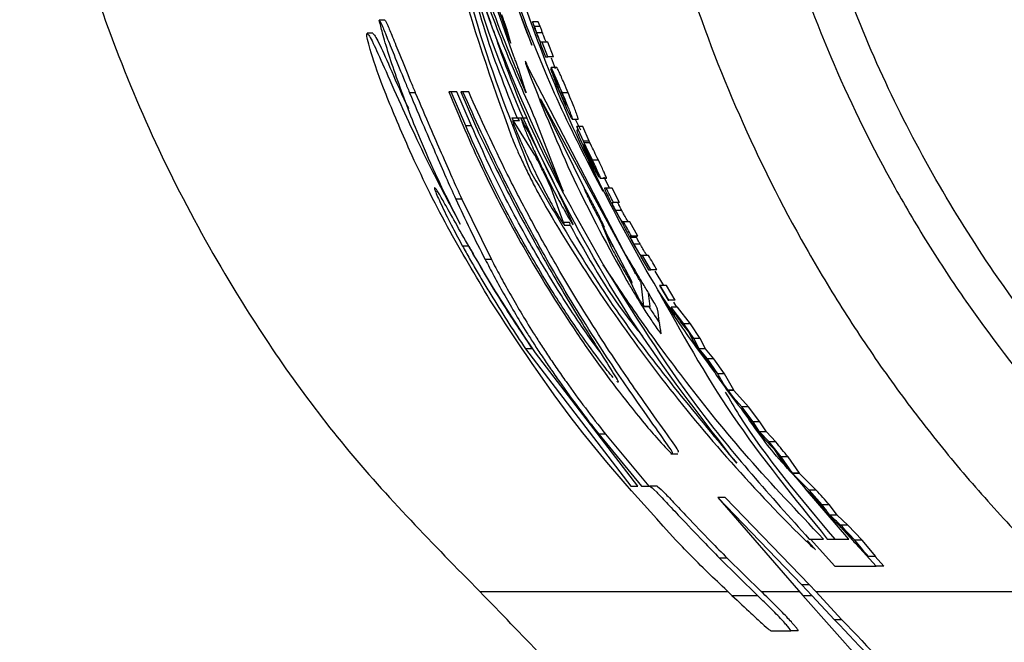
# Paper-space layout '1012-790 Hybird 2way' of a CAD drawing. Header units: millimetres. Extents: x 51 to 2966, y 67 to 3970.
# Tile 40 of 110: x 91 to 128, y 3267 to 3291. Entities that reach past the tile are written whole.
import ezdxf

# ---------------------------------------------------------------- set-up
doc = ezdxf.new("R2010")
doc.units = ezdxf.units.MM

psp = doc.layouts.new('1012-790 Hybird 2way')

# ---------------------------------------------------------------- linework, layer by layer
at = {"color": 7, "linetype": 'Continuous', "lineweight": 25}
for p, q in [((107.739, 3294.623), (109.274, 3290.044)), ((108.386, 3294.486), (110.185, 3289.675)), ((109.449, 3289.419), (107.882, 3293.903)), ((104.697, 3290.61), (104.484, 3290.61)), ((110.291, 3290.372), (110.21, 3290.543)), ((110.422, 3290.543), (110.21, 3290.543)), ((110.504, 3290.372), (110.422, 3290.543)), ((104.24, 3290.114), (104.027, 3290.114)), ((109.396, 3289.776), (109.295, 3290.137)), ((110.504, 3290.372), (110.291, 3290.372)), ((110.59, 3290.126), (110.377, 3290.126)), ((110.517, 3289.733), (110.504, 3289.733)), ((110.575, 3289.778), (110.548, 3289.778)), ((110.781, 3289.237), (110.575, 3289.778)), ((110.789, 3289.778), (110.575, 3289.778)), ((110.996, 3289.237), (110.789, 3289.778)), ((110.693, 3289.237), (110.781, 3289.237)), ((110.996, 3289.237), (110.781, 3289.237)), ((111.074, 3288.787), (110.918, 3289.188)), ((109.962, 3287.925), (109.698, 3288.756)), ((113.61, 3281.985), (110.092, 3288.756)), ((111.116, 3288.247), (110.895, 3288.787)), ((110.928, 3288.787), (110.895, 3288.787)), ((110.91, 3288.832), (111.124, 3288.292)), ((111.125, 3288.832), (110.91, 3288.832)), ((109.821, 3288.254), (109.975, 3287.899)), ((111.149, 3288.247), (111.116, 3288.247)), ((105.831, 3287.891), (105.614, 3287.891)), ((107.166, 3287.923), (107.083, 3287.923)), ((107.717, 3286.649), (107.166, 3287.923)), ((107.383, 3287.923), (107.166, 3287.923)), ((107.936, 3286.649), (107.383, 3287.923)), ((107.527, 3287.923), (108.078, 3286.649)), ((107.609, 3287.923), (107.527, 3287.923)), ((107.826, 3287.923), (107.609, 3287.923)), ((111.312, 3287.879), (111.256, 3287.879)), ((111.545, 3287.883), (111.328, 3287.883)), ((114.022, 3281.209), (110.544, 3287.606)), ((110.549, 3287.564), (112.142, 3284.326)), ((109.631, 3286.941), (109.443, 3286.941)), ((110.297, 3285.562), (109.508, 3286.842)), ((109.727, 3286.842), (109.508, 3286.842)), ((110.005, 3286.941), (109.631, 3286.941)), ((111.358, 3284.207), (110.328, 3286.895)), ((111.925, 3286.896), (111.707, 3286.896)), ((112.023, 3286.49), (111.823, 3286.896)), ((107.936, 3286.649), (107.717, 3286.649)), ((112.116, 3286.085), (111.871, 3286.626)), ((112.09, 3286.626), (111.871, 3286.626)), ((111.905, 3286.486), (111.875, 3286.49)), ((111.906, 3286.49), (111.875, 3286.49)), ((112.337, 3286.085), (112.09, 3286.626)), ((112.139, 3286.014), (112.116, 3286.085)), ((112.337, 3286.085), (112.116, 3286.085)), ((112.36, 3286.014), (112.337, 3286.085)), ((112.141, 3285.95), (112.136, 3285.95)), ((112.36, 3286.014), (112.139, 3286.014)), ((112.84, 3284.207), (112.14, 3285.803)), ((112.674, 3285.374), (112.452, 3285.374)), ((112.697, 3284.734), (112.458, 3285.23)), ((112.983, 3284.689), (112.759, 3284.689)), ((113.074, 3284.352), (112.886, 3284.734)), ((111.37, 3283.04), (110.905, 3284.32)), ((112.964, 3284.329), (112.908, 3284.329)), ((113.188, 3284.329), (112.964, 3284.329)), ((113.466, 3283.789), (113.188, 3284.329)), ((107.567, 3283.917), (107.342, 3283.917)), ((107.567, 3283.917), (108.678, 3281.654)), ((113.19, 3283.789), (113.241, 3283.789)), ((113.466, 3283.789), (113.241, 3283.789)), ((113.551, 3283.489), (113.325, 3283.489)), ((112.704, 3283.184), (113.219, 3282.137)), ((111.598, 3283.04), (111.37, 3283.04)), ((111.391, 3282.941), (111.619, 3282.941)), ((113.819, 3281.045), (112.823, 3282.935)), ((112.823, 3282.935), (113.147, 3282.137)), ((113.621, 3283.068), (113.579, 3283.068)), ((113.849, 3283.068), (113.621, 3283.068)), ((114.145, 3282.528), (113.849, 3283.068)), ((113.868, 3282.528), (113.916, 3282.528)), ((114.104, 3282.481), (113.875, 3282.481)), ((114.145, 3282.528), (113.916, 3282.528)), ((107.826, 3282.161), (107.596, 3282.161)), ((114.236, 3282.235), (114.007, 3282.235)), ((108.678, 3281.654), (108.446, 3281.654)), ((114.259, 3281.762), (114.546, 3281.267)), ((114.271, 3281.762), (114.259, 3281.762)), ((114.321, 3281.807), (114.278, 3281.807)), ((114.634, 3281.267), (114.321, 3281.807)), ((114.552, 3281.807), (114.321, 3281.807)), ((114.546, 3281.267), (114.634, 3281.267)), ((114.867, 3281.267), (114.634, 3281.267)), ((113.771, 3281.015), (114.124, 3280.299)), ((115.12, 3280.682), (114.797, 3281.221)), ((114.376, 3279.904), (114.277, 3280.772)), ((114.959, 3280.682), (115.29, 3280.141)), ((114.983, 3280.682), (114.959, 3280.682)), ((115.314, 3280.141), (114.983, 3280.682)), ((115.217, 3280.682), (114.983, 3280.682)), ((115.549, 3280.141), (115.217, 3280.682)), ((114.613, 3279.904), (114.555, 3280.396)), ((115.551, 3279.562), (114.903, 3280.507)), ((114.613, 3279.904), (114.376, 3279.904)), ((114.376, 3279.903), (114.612, 3279.903)), ((115.29, 3280.141), (115.314, 3280.141)), ((115.549, 3280.141), (115.314, 3280.141)), ((115.876, 3279.253), (115.394, 3279.871)), ((115.631, 3279.871), (115.394, 3279.871)), ((115.606, 3279.871), (115.492, 3280.061)), ((116.115, 3279.253), (115.631, 3279.871)), ((115.748, 3279.315), (116.045, 3278.948)), ((116.115, 3279.253), (115.876, 3279.253)), ((116.24, 3278.698), (115.876, 3279.253)), ((116.48, 3278.698), (116.115, 3279.253)), ((116.045, 3278.948), (116.244, 3278.56)), ((116.438, 3278.318), (116.24, 3278.698)), ((116.48, 3278.698), (116.24, 3278.698)), ((116.68, 3278.318), (116.48, 3278.698)), ((109.957, 3278.316), (113.891, 3273.183)), ((110.199, 3278.316), (109.957, 3278.316)), ((116.751, 3277.943), (116.438, 3278.318)), ((116.68, 3278.318), (116.438, 3278.318)), ((116.994, 3277.943), (116.68, 3278.318)), ((114.155, 3273.183), (110.324, 3278.164)), ((116.576, 3278.069), (116.897, 3277.687)), ((116.994, 3277.943), (116.751, 3277.943)), ((117.142, 3277.383), (116.751, 3277.943)), ((117.387, 3277.383), (116.994, 3277.943)), ((116.897, 3277.687), (117.097, 3277.321)), ((117.097, 3277.321), (117.49, 3276.774)), ((117.387, 3277.383), (117.142, 3277.383)), ((117.738, 3276.774), (117.387, 3277.383)), ((117.722, 3276.5), (117.312, 3277.061)), ((117.738, 3276.774), (117.49, 3276.774)), ((118.043, 3276.146), (117.497, 3276.764)), ((117.745, 3276.764), (117.497, 3276.764)), ((117.497, 3276.764), (117.908, 3276.208)), ((118.293, 3276.146), (117.745, 3276.764)), ((117.908, 3276.208), (118.242, 3275.841)), ((118.293, 3276.146), (118.043, 3276.146)), ((118.464, 3275.591), (118.043, 3276.146)), ((118.717, 3275.591), (118.293, 3276.146)), ((118.717, 3275.591), (118.464, 3275.591)), ((118.703, 3275.211), (118.464, 3275.591)), ((118.483, 3275.453), (118.868, 3274.962)), ((118.958, 3275.211), (118.717, 3275.591)), ((112.687, 3275.13), (114.294, 3273.183)), ((112.942, 3275.13), (112.687, 3275.13)), ((112.942, 3275.13), (114.559, 3273.183)), ((119.057, 3274.836), (118.703, 3275.211)), ((118.958, 3275.211), (118.703, 3275.211)), ((119.313, 3274.836), (118.958, 3275.211)), ((118.868, 3274.962), (119.231, 3274.58)), ((119.51, 3274.276), (119.057, 3274.836)), ((119.313, 3274.836), (119.057, 3274.836)), ((115.389, 3274.387), (115.648, 3274.387)), ((119.231, 3274.58), (119.473, 3274.214)), ((119.928, 3273.667), (119.51, 3274.276)), ((119.769, 3274.276), (119.51, 3274.276)), ((120.19, 3273.667), (119.769, 3274.276)), ((119.473, 3274.214), (119.928, 3273.667)), ((120.19, 3273.667), (119.928, 3273.667)), ((120.555, 3273.039), (119.937, 3273.657)), ((120.199, 3273.657), (119.937, 3273.657)), ((119.937, 3273.657), (120.413, 3273.101)), ((120.821, 3273.039), (120.199, 3273.657)), ((113.891, 3273.183), (114.155, 3273.183)), ((114.294, 3273.183), (114.603, 3273.183)), ((114.868, 3273.183), (114.603, 3273.183)), ((120.413, 3273.101), (120.792, 3272.734)), ((122.038, 3271.207), (120.426, 3273.088)), ((120.821, 3273.039), (120.555, 3273.039)), ((121.044, 3272.484), (120.555, 3273.039)), ((120.909, 3272.577), (120.588, 3272.932)), ((117.145, 3272.761), (120.322, 3269.099)), ((120.28, 3269.491), (117.145, 3272.761)), ((117.412, 3272.761), (117.145, 3272.761)), ((120.57, 3269.491), (117.412, 3272.761)), ((120.792, 3272.734), (121.08, 3272.346)), ((121.313, 3272.484), (121.044, 3272.484)), ((121.603, 3272.104), (121.313, 3272.484)), ((121.603, 3272.104), (121.331, 3272.104)), ((122.007, 3271.729), (121.603, 3272.104)), ((122.007, 3271.729), (121.733, 3271.729)), ((122.538, 3271.169), (122.007, 3271.729)), ((122.183, 3271.168), (121.733, 3271.666)), ((120.556, 3271.207), (121.087, 3271.207)), ((120.611, 3271.207), (121.515, 3270.191)), ((121.234, 3271.207), (122.038, 3271.207)), ((122.538, 3271.169), (122.26, 3271.169)), ((123.067, 3270.191), (122.332, 3271.003)), ((123.054, 3270.55), (122.538, 3271.169)), ((117.209, 3270.492), (118.625, 3269.099)), ((117.491, 3270.492), (117.209, 3270.492)), ((117.491, 3270.492), (118.765, 3269.245)), ((123.054, 3270.55), (122.772, 3270.55)), ((123.351, 3270.191), (123.023, 3270.55)), ((121.515, 3270.191), (123.067, 3270.191)), ((123.351, 3270.191), (123.067, 3270.191)), ((120.653, 3269.099), (120.28, 3269.491)), ((120.57, 3269.491), (120.28, 3269.491)), ((120.805, 3269.245), (120.57, 3269.491)), ((120.805, 3269.245), (121.782, 3268.192)), ((120.805, 3269.245), (130.532, 3269.245)), ((117.671, 3269.099), (118.625, 3269.099)), ((120.322, 3269.099), (120.653, 3269.099)), ((122.492, 3266.65), (120.322, 3269.099)), ((120.653, 3269.099), (121.499, 3268.192)), ((121.782, 3268.192), (121.499, 3268.192)), ((119.124, 3267.779), (119.866, 3267.779)), ((120.146, 3267.779), (119.866, 3267.779))]:
    psp.add_line(p, q, dxfattribs=at)
at = {"color": 8, "linetype": 'Continuous', "lineweight": 25}
for p, q in [((109.321, 3290.044), (109.274, 3290.044)), ((109.908, 3288.094), (109.871, 3288.094)), ((108.239, 3269.245), (117.52, 3269.245)), ((118.765, 3269.245), (120.195, 3269.245))]:
    psp.add_line(p, q, dxfattribs=at)
at = {"color": 7, "linetype": 'Continuous', "lineweight": 25}
psp.add_arc((54.63, 3257.463), 62.54, 24.05954, 28.12204, dxfattribs=at)
for points, knots in [([(91.039, 3309.027), (91.096, 3307.13), (91.212, 3303.313), (92.078, 3298.04), (93.303, 3293.247), (94.809, 3288.914), (96.691, 3284.682), (99.376, 3279.833), (103.067, 3274.504), (106.505, 3271.008), (108.239, 3269.245)], [0, 0, 0, 0, 0.127758, 0.256927, 0.358798, 0.460669, 0.565498, 0.670329, 0.833667, 1, 1, 1, 1]), ([(105.38, 3309.027), (105.437, 3307.122), (105.551, 3303.291), (106.435, 3298.004), (107.484, 3293.723), (108.329, 3291.396), (108.655, 3290.496)], [0, 0, 0, 0, 0.302042, 0.607422, 0.848254, 1, 1, 1, 1]), ([(105.416, 3309.027), (105.483, 3306.954), (105.62, 3302.781), (106.754, 3296.505), (108.559, 3290.229), (110.421, 3286.224), (111.358, 3284.207)], [0, 0, 0, 0, 0.241426, 0.486024, 0.741136, 1, 1, 1, 1]), ([(113.332, 3309.027), (113.333, 3308.795), (113.335, 3308.331), (113.349, 3307.634), (113.371, 3306.937), (113.402, 3306.24), (113.443, 3305.543), (113.492, 3304.846), (113.55, 3304.15), (113.683, 3302.759), (113.95, 3300.681), (114.446, 3297.937), (115.082, 3295.224), (116.108, 3291.67), (117.723, 3287.334), (119.774, 3283.183), (121.665, 3279.989), (123.209, 3277.663), (124.869, 3275.42), (126.347, 3273.623), (127.585, 3272.229), (128.542, 3271.207), (129.521, 3270.209), (130.195, 3269.566), (130.532, 3269.245)], [0, 0, 0, 0, 0.01564, 0.031281, 0.046926, 0.062578, 0.078239, 0.093912, 0.109599, 0.125302, 0.187996, 0.250559, 0.312956, 0.375512, 0.499517, 0.623893, 0.686658, 0.749288, 0.811775, 0.874417, 0.905873, 0.937276, 0.968644, 1, 1, 1, 1]), ([(117.332, 3309.027), (117.332, 3307.295), (117.422, 3305.573), (117.773, 3302.15), (118.035, 3300.449), (118.56, 3297.914), (118.758, 3297.069), (119.195, 3295.397), (119.435, 3294.57), (120.212, 3292.114), (120.81, 3290.512), (122.166, 3287.376), (122.923, 3285.843), (124.18, 3283.595), (124.618, 3282.854), (125.536, 3281.39), (126.016, 3280.668), (127.504, 3278.547), (128.564, 3277.191), (130.817, 3274.59), (132.01, 3273.346), (133.272, 3272.159)], [0, 0, 0, 0, 0.125, 0.125, 0.25, 0.25, 0.3125, 0.3125, 0.375, 0.375, 0.5, 0.5, 0.625, 0.625, 0.6875, 0.6875, 0.75, 0.75, 0.875, 0.875, 1, 1, 1, 1]), ([(134.289, 3273.24), (133.059, 3274.471), (130.585, 3276.946), (126.809, 3281.904), (123.868, 3287.025), (121.75, 3292.132), (120.255, 3296.855), (119.069, 3302.497), (118.901, 3306.838), (118.817, 3309.027)], [0, 0, 0, 0, 0.130144, 0.26178, 0.46544, 0.570317, 0.675196, 0.836166, 1, 1, 1, 1]), ([(106.575, 3307.011), (106.647, 3305.813), (106.793, 3303.406), (107.384, 3299.388), (108.379, 3295.008), (109.775, 3290.804), (111.283, 3287.2), (112.319, 3285.209), (112.84, 3284.207)], [0, 0, 0, 0, 0.1372122, 0.2755381, 0.4690885, 0.6682731, 0.8330948, 1, 1, 1, 1]), ([(110.185, 3289.675), (109.707, 3290.951), (108.752, 3293.504), (107.695, 3297.553), (106.945, 3301.566), (106.707, 3304.177), (106.588, 3305.49)], [0, 0, 0, 0, 0.269026, 0.538111, 0.767736, 1, 1, 1, 1]), ([(106.184, 3298.873), (106.517, 3296.759), (107.184, 3292.522), (108.679, 3288.338), (109.428, 3286.242)], [0, 0, 0, 0, 0.498959, 1, 1, 1, 1]), ([(117.022, 3277.459), (116.617, 3277.999), (115.301, 3279.753), (113.465, 3282.989), (111.419, 3287.113), (109.786, 3291.461), (108.693, 3294.839), (108.357, 3296.786), (108.287, 3297.193)], [0, 0, 0, 0, 0.092944, 0.302443, 0.51194, 0.727518, 0.943098, 1, 1, 1, 1]), ([(110.328, 3286.895), (109.941, 3287.761), (109.155, 3289.52), (107.994, 3292.705), (107.366, 3295.061), (107.03, 3296.325)], [0, 0, 0, 0, 0.310446, 0.630236, 1, 1, 1, 1]), ([(117.849, 3274.038), (116.627, 3275.608), (114.168, 3278.767), (111.131, 3284.063), (108.563, 3289.749), (107.414, 3293.803), (106.836, 3295.844)], [0, 0, 0, 0, 0.242147, 0.487227, 0.741904, 1, 1, 1, 1]), ([(106.836, 3295.844), (107.226, 3294.018), (108.007, 3290.359), (109.428, 3286.749), (110.14, 3284.941)], [0, 0, 0, 0, 0.499168, 1, 1, 1, 1]), ([(107.238, 3295.769), (107.432, 3295.048), (107.819, 3293.607), (108.69, 3290.943), (109.406, 3289.216), (109.871, 3288.094)], [0, 0, 0, 0, 0.259592, 0.519261, 1, 1, 1, 1]), ([(107.493, 3294), (107.752, 3292.79), (108.258, 3290.421), (109.181, 3288.084), (109.633, 3286.941)], [0, 0, 0, 0, 0.510931, 1, 1, 1, 1]), ([(107.508, 3282.983), (107.221, 3283.554), (106.645, 3284.697), (105.845, 3286.531), (105.139, 3288.383), (104.626, 3289.982), (104.518, 3290.461), (104.484, 3290.61)], [0, 0, 0, 0, 0.159696, 0.319685, 0.594048, 0.873487, 1, 1, 1, 1]), ([(104.484, 3290.61), (104.51, 3290.564), (104.56, 3290.477), (104.767, 3289.972), (105.053, 3289.259), (105.355, 3288.514), (105.556, 3288.032), (105.614, 3287.891)], [0, 0, 0, 0, 0.211098, 0.400608, 0.614297, 0.887478, 1, 1, 1, 1]), ([(104.697, 3290.61), (104.723, 3290.564), (104.773, 3290.477), (104.98, 3289.973), (105.268, 3289.26), (105.571, 3288.514), (105.772, 3288.032), (105.831, 3287.891)], [0, 0, 0, 0, 0.211024, 0.400408, 0.614045, 0.887333, 1, 1, 1, 1]), ([(109.295, 3290.137), (109.287, 3290.162), (109.272, 3290.212), (109.229, 3290.341), (109.175, 3290.496), (109.118, 3290.658), (109.082, 3290.757), (109.066, 3290.801)], [0, 0, 0, 0, 0.1992181, 0.3981454, 0.6055086, 0.8246047, 1, 1, 1, 1]), ([(110.21, 3290.543), (110.222, 3290.507), (110.243, 3290.443), (110.284, 3290.325), (110.314, 3290.243), (110.332, 3290.193)], [0, 0, 0, 0, 0.3411159, 0.6033451, 1, 1, 1, 1]), ([(105.629, 3285.713), (105.307, 3286.453), (104.661, 3287.941), (104.152, 3289.447), (103.995, 3290.056), (104.019, 3290.1), (104.027, 3290.114)], [0, 0, 0, 0, 0.30354, 0.609711, 0.868741, 1, 1, 1, 1]), ([(104.027, 3290.114), (104.079, 3290.055), (104.172, 3289.949), (104.635, 3288.911), (105.391, 3287.197), (106.372, 3285.106), (107.194, 3283.571), (107.508, 3282.983)], [0, 0, 0, 0, 0.219288, 0.387829, 0.556133, 0.829809, 1, 1, 1, 1]), ([(104.24, 3290.114), (104.291, 3290.057), (104.381, 3289.955), (104.863, 3288.895), (105.257, 3287.962), (105.552, 3287.35), (105.577, 3287.297)], [0, 0, 0, 0, 0.3831691, 0.6777442, 0.9719093, 1, 1, 1, 1]), ([(108.752, 3290.218), (108.901, 3289.779), (109.55, 3287.86), (110.904, 3284.896), (112.28, 3282.477), (112.884, 3281.416)], [0, 0, 0, 0, 0.142734, 0.623916, 1, 1, 1, 1]), ([(110.377, 3290.126), (110.369, 3290.148), (110.361, 3290.171), (110.345, 3290.214), (110.338, 3290.236), (110.316, 3290.298), (110.303, 3290.336), (110.291, 3290.372)], [0, 0, 0, 0, 0.25, 0.25, 0.5, 0.5, 1, 1, 1, 1]), ([(110.332, 3290.193), (110.351, 3290.14), (110.387, 3290.043), (110.45, 3289.884), (110.487, 3289.8), (110.511, 3289.744), (110.517, 3289.733)], [0, 0, 0, 0, 0.249923, 0.455174, 0.884049, 1, 1, 1, 1]), ([(110.548, 3289.778), (110.544, 3289.778), (110.536, 3289.779), (110.518, 3289.794), (110.496, 3289.829), (110.454, 3289.925), (110.421, 3290.008), (110.393, 3290.081), (110.379, 3290.12), (110.377, 3290.126)], [0, 0, 0, 0, 0.249989, 0.500073, 0.752117, 0.830537, 0.909311, 0.985952, 1, 1, 1, 1]), ([(110.59, 3290.126), (110.575, 3290.168), (110.551, 3290.234), (110.523, 3290.314), (110.51, 3290.353), (110.504, 3290.372)], [0, 0, 0, 0, 0.469653, 0.732115, 1, 1, 1, 1]), ([(110.762, 3289.778), (110.758, 3289.778), (110.749, 3289.779), (110.732, 3289.794), (110.709, 3289.829), (110.668, 3289.925), (110.634, 3290.008), (110.607, 3290.081), (110.592, 3290.12), (110.59, 3290.126)], [0, 0, 0, 0, 0.2499632, 0.5000209, 0.7520422, 0.8304798, 0.9093005, 0.9859642, 1, 1, 1, 1]), ([(109.274, 3290.044), (109.293, 3289.994), (109.333, 3289.893), (109.378, 3289.785), (109.392, 3289.758), (109.399, 3289.746)], [0, 0, 0, 0, 0.338372, 0.67741, 1, 1, 1, 1]), ([(109.4, 3289.748), (109.402, 3289.747), (109.404, 3289.746), (109.399, 3289.766), (109.396, 3289.776)], [0, 0, 0, 0, 0.555142, 1, 1, 1, 1]), ([(109.698, 3288.756), (109.69, 3288.781), (109.674, 3288.83), (109.627, 3288.959), (109.568, 3289.114), (109.506, 3289.276), (109.466, 3289.375), (109.449, 3289.419)], [0, 0, 0, 0, 0.197815, 0.395191, 0.602429, 0.823191, 1, 1, 1, 1]), ([(110.092, 3288.756), (110.058, 3288.834), (109.988, 3288.989), (109.942, 3289.082), (109.944, 3289.062), (109.944, 3289.059)], [0, 0, 0, 0, 0.454972, 0.910792, 1, 1, 1, 1]), ([(109.945, 3289.028), (109.958, 3288.984), (109.985, 3288.894), (110.056, 3288.695), (110.103, 3288.569), (110.112, 3288.545)], [0, 0, 0, 0, 0.442667, 0.894164, 1, 1, 1, 1]), ([(110.895, 3288.787), (110.907, 3288.745), (110.926, 3288.676), (111.002, 3288.467), (111.103, 3288.206), (111.187, 3288.003), (111.237, 3287.881)], [0, 0, 0, 0, 0.318172, 0.513494, 0.70887, 1, 1, 1, 1]), ([(111.328, 3287.883), (111.276, 3288.006), (111.187, 3288.219), (111.071, 3288.491), (110.98, 3288.697), (110.934, 3288.79), (110.914, 3288.825), (110.91, 3288.832)], [0, 0, 0, 0, 0.263462, 0.456849, 0.65037, 0.92623, 1, 1, 1, 1]), ([(111.545, 3287.883), (111.493, 3288.006), (111.403, 3288.219), (111.287, 3288.491), (111.195, 3288.697), (111.149, 3288.79), (111.129, 3288.825), (111.125, 3288.832)], [0, 0, 0, 0, 0.263376, 0.456831, 0.650446, 0.926141, 1, 1, 1, 1]), ([(110.112, 3288.545), (110.635, 3287.241), (111.681, 3284.626), (113.056, 3282.114), (113.745, 3280.855)], [0, 0, 0, 0, 0.498806, 1, 1, 1, 1]), ([(111.256, 3287.879), (111.236, 3287.925), (111.203, 3288.005), (111.162, 3288.109), (111.132, 3288.19), (111.12, 3288.229), (111.117, 3288.243), (111.116, 3288.247)], [0, 0, 0, 0, 0.25236, 0.438629, 0.625237, 0.887742, 1, 1, 1, 1]), ([(111.124, 3288.292), (111.131, 3288.281), (111.143, 3288.26), (111.171, 3288.204), (111.212, 3288.115), (111.257, 3288.01), (111.29, 3287.933), (111.306, 3287.893)], [0, 0, 0, 0, 0.243782, 0.489367, 0.655572, 0.822017, 1, 1, 1, 1]), ([(105.614, 3287.891), (105.8, 3287.452), (106.156, 3286.612), (106.631, 3285.525), (106.973, 3284.731), (107.218, 3284.189), (107.342, 3283.917)], [0, 0, 0, 0, 0.239519, 0.458141, 0.727346, 1, 1, 1, 1]), ([(105.831, 3287.891), (106.018, 3287.452), (106.376, 3286.611), (106.853, 3285.525), (107.197, 3284.73), (107.443, 3284.189), (107.567, 3283.917)], [0, 0, 0, 0, 0.239791, 0.458476, 0.727522, 1, 1, 1, 1]), ([(107.083, 3287.923), (107.48, 3286.976), (108.272, 3285.083), (109.917, 3281.961), (111.463, 3279.472), (112.757, 3277.625), (113.866, 3276.158), (114.873, 3274.953), (115.484, 3274.314), (115.485, 3274.417), (114.955, 3275.174), (113.989, 3276.526), (112.58, 3278.6), (111.142, 3280.936), (109.93, 3283.121), (108.769, 3285.361), (108.064, 3286.918), (107.609, 3287.923)], [0, 0, 0, 0, 0.080975, 0.161682, 0.250438, 0.298929, 0.347384, 0.42007, 0.480474, 0.541084, 0.59739, 0.658434, 0.731263, 0.818131, 0.865769, 0.913384, 1, 1, 1, 1]), ([(115.648, 3274.468), (115.669, 3274.465), (115.722, 3274.456), (115.199, 3275.187), (114.25, 3276.509), (112.83, 3278.584), (111.387, 3280.915), (110.168, 3283.101), (108.997, 3285.348), (108.286, 3286.912), (107.826, 3287.923)], [0, 0, 0, 0, 0.078316, 0.190992, 0.313208, 0.459211, 0.633656, 0.729437, 0.825174, 1, 1, 1, 1]), ([(109.871, 3288.094), (109.89, 3288.051), (109.928, 3287.967), (109.948, 3287.927), (109.958, 3287.907)], [0, 0, 0, 0, 0.499369, 1, 1, 1, 1]), ([(109.967, 3287.897), (109.968, 3287.895), (109.974, 3287.888), (109.967, 3287.909), (109.962, 3287.925)], [0, 0, 0, 0, 0.213739, 1, 1, 1, 1]), ([(111.237, 3287.881), (111.292, 3287.752), (111.39, 3287.522), (111.517, 3287.242), (111.619, 3287.031), (111.685, 3286.912), (111.699, 3286.901), (111.707, 3286.896)], [0, 0, 0, 0, 0.217291, 0.385981, 0.554396, 0.780979, 1, 1, 1, 1]), ([(111.47, 3287.436), (111.462, 3287.44), (111.452, 3287.445), (111.389, 3287.575), (111.335, 3287.692), (111.288, 3287.802), (111.262, 3287.863), (111.256, 3287.879)], [0, 0, 0, 0, 0.48379, 0.644752, 0.806121, 0.950694, 1, 1, 1, 1]), ([(111.306, 3287.893), (111.329, 3287.837), (111.373, 3287.733), (111.424, 3287.603), (111.462, 3287.501), (111.477, 3287.444), (111.473, 3287.439), (111.47, 3287.436)], [0, 0, 0, 0, 0.162446, 0.305619, 0.4577, 0.69263, 1, 1, 1, 1]), ([(111.707, 3286.896), (111.707, 3286.909), (111.709, 3286.932), (111.645, 3287.107), (111.564, 3287.313), (111.456, 3287.577), (111.373, 3287.774), (111.328, 3287.883)], [0, 0, 0, 0, 0.299568, 0.511402, 0.662288, 0.813509, 1, 1, 1, 1]), ([(111.925, 3286.896), (111.926, 3286.909), (111.927, 3286.932), (111.864, 3287.106), (111.782, 3287.313), (111.673, 3287.576), (111.59, 3287.774), (111.545, 3287.883)], [0, 0, 0, 0, 0.2993079, 0.5112123, 0.6621376, 0.8133864, 1, 1, 1, 1]), ([(110.544, 3287.606), (110.536, 3287.621), (110.522, 3287.652), (110.512, 3287.671), (110.512, 3287.667), (110.512, 3287.666)], [0, 0, 0, 0, 0.45375, 0.908608, 1, 1, 1, 1]), ([(110.512, 3287.66), (110.515, 3287.652), (110.521, 3287.634), (110.536, 3287.595), (110.547, 3287.569), (110.549, 3287.564)], [0, 0, 0, 0, 0.433993, 0.878822, 1, 1, 1, 1]), ([(109.508, 3286.842), (109.472, 3286.906), (109.436, 3286.972), (109.443, 3286.94), (109.443, 3286.939)], [0, 0, 0, 0, 0.980292, 1, 1, 1, 1]), ([(109.462, 3286.848), (109.491, 3286.769), (109.548, 3286.608), (109.736, 3286.16), (109.991, 3285.588), (110.313, 3284.911), (110.675, 3284.196), (111.018, 3283.559), (111.288, 3283.093), (111.358, 3282.995), (111.391, 3282.949)], [0, 0, 0, 0, 0.105633, 0.214801, 0.332017, 0.460131, 0.598755, 0.742054, 0.878883, 1, 1, 1, 1]), ([(109.727, 3286.842), (109.691, 3286.906), (109.655, 3286.972), (109.662, 3286.94), (109.662, 3286.939)], [0, 0, 0, 0, 0.979582, 1, 1, 1, 1]), ([(109.786, 3286.941), (109.787, 3286.922), (109.79, 3286.884), (109.902, 3286.587), (110.086, 3286.146), (110.345, 3285.567), (110.668, 3284.888), (111.03, 3284.174), (111.372, 3283.541), (111.639, 3283.082), (111.706, 3282.99), (111.737, 3282.947)], [0, 0, 0, 0, 0.096407, 0.192731, 0.291401, 0.397473, 0.513421, 0.638774, 0.768079, 0.891197, 1, 1, 1, 1]), ([(113.229, 3277.24), (113.087, 3277.415), (112.785, 3277.784), (111.957, 3278.927), (110.867, 3280.575), (109.594, 3282.735), (108.477, 3284.913), (107.932, 3286.156), (107.717, 3286.649)], [0, 0, 0, 0, 0.131705, 0.27937, 0.453443, 0.653488, 0.862669, 1, 1, 1, 1]), ([(112.726, 3278.215), (112.566, 3278.432), (112.113, 3279.047), (111.095, 3280.585), (109.828, 3282.725), (108.701, 3284.91), (108.153, 3286.155), (107.936, 3286.649)], [0, 0, 0, 0, 0.116241, 0.329445, 0.574767, 0.831452, 1, 1, 1, 1]), ([(108.078, 3286.649), (108.4, 3285.974), (109.045, 3284.626), (110.245, 3282.354), (111.5, 3280.177), (112.583, 3278.441), (113.231, 3277.416), (113.474, 3277.009), (113.389, 3277.092), (113.378, 3277.103)], [0, 0, 0, 0, 0.16988, 0.339325, 0.52128, 0.707523, 0.843665, 0.980485, 1, 1, 1, 1]), ([(111.875, 3286.49), (111.872, 3286.488), (111.866, 3286.485), (111.883, 3286.427), (111.932, 3286.306), (112.017, 3286.111), (112.125, 3285.871), (112.206, 3285.7), (112.241, 3285.625)], [0, 0, 0, 0, 0.25679, 0.380778, 0.506417, 0.643796, 0.844488, 1, 1, 1, 1]), ([(111.871, 3286.626), (111.88, 3286.598), (111.901, 3286.541), (111.916, 3286.487), (111.909, 3286.486), (111.905, 3286.486)], [0, 0, 0, 0, 0.250109, 0.532413, 1, 1, 1, 1]), ([(109.428, 3286.242), (109.469, 3286.143), (109.549, 3285.946), (109.745, 3285.51), (109.981, 3285.011), (110.248, 3284.477), (110.512, 3283.976), (110.64, 3283.749), (110.702, 3283.64)], [0, 0, 0, 0, 0.152432, 0.304452, 0.467728, 0.645106, 0.829634, 1, 1, 1, 1]), ([(108.618, 3280.151), (108.079, 3281.054), (107.265, 3282.417), (106.282, 3284.314), (105.848, 3285.243), (105.629, 3285.713)], [0, 0, 0, 0, 0.492452, 0.743243, 1, 1, 1, 1]), ([(112.274, 3285.592), (112.246, 3285.652), (112.206, 3285.737), (112.159, 3285.841), (112.133, 3285.9), (112.115, 3285.946), (112.118, 3285.948), (112.12, 3285.949), (112.12, 3285.95)], [0, 0, 0, 0, 0.290414, 0.417818, 0.545529, 0.637422, 0.868612, 1, 1, 1, 1]), ([(112.12, 3285.95), (112.161, 3285.866), (112.222, 3285.739), (112.307, 3285.563), (112.35, 3285.475), (112.371, 3285.43)], [0, 0, 0, 0, 0.496359, 0.748063, 1, 1, 1, 1]), ([(112.136, 3285.95), (112.149, 3285.924), (112.18, 3285.859), (112.231, 3285.752), (112.269, 3285.672), (112.289, 3285.631)], [0, 0, 0, 0, 0.249479, 0.624525, 1, 1, 1, 1]), ([(112.452, 3285.374), (112.401, 3285.479), (112.3, 3285.691), (112.197, 3285.899), (112.15, 3285.993), (112.139, 3286.014)], [0, 0, 0, 0, 0.433323, 0.874454, 1, 1, 1, 1]), ([(112.361, 3285.527), (112.335, 3285.582), (112.284, 3285.689), (112.224, 3285.811), (112.18, 3285.897), (112.149, 3285.95), (112.144, 3285.95), (112.141, 3285.95)], [0, 0, 0, 0, 0.2022, 0.390386, 0.528414, 0.667342, 1, 1, 1, 1]), ([(112.674, 3285.374), (112.623, 3285.479), (112.521, 3285.691), (112.418, 3285.899), (112.37, 3285.993), (112.36, 3286.014)], [0, 0, 0, 0, 0.433025, 0.874585, 1, 1, 1, 1]), ([(110.905, 3284.32), (110.9, 3284.334), (110.891, 3284.361), (110.84, 3284.473), (110.768, 3284.627), (110.673, 3284.824), (110.564, 3285.047), (110.454, 3285.267), (110.364, 3285.444), (110.314, 3285.537), (110.301, 3285.556), (110.297, 3285.562)], [0, 0, 0, 0, 0.101681, 0.203159, 0.309829, 0.427704, 0.55668, 0.691714, 0.8236, 0.944283, 1, 1, 1, 1]), ([(112.241, 3285.625), (112.304, 3285.494), (112.403, 3285.287), (112.533, 3285.028), (112.627, 3284.852), (112.672, 3284.773), (112.694, 3284.74), (112.697, 3284.734)], [0, 0, 0, 0, 0.320017, 0.506025, 0.692693, 0.949646, 1, 1, 1, 1]), ([(112.458, 3285.23), (112.446, 3285.251), (112.427, 3285.283), (112.378, 3285.378), (112.328, 3285.48), (112.293, 3285.552), (112.274, 3285.592)], [0, 0, 0, 0, 0.371573, 0.568758, 0.765887, 1, 1, 1, 1]), ([(112.289, 3285.631), (112.316, 3285.575), (112.357, 3285.491), (112.411, 3285.38), (112.436, 3285.331), (112.449, 3285.306)], [0, 0, 0, 0, 0.492539, 0.742923, 1, 1, 1, 1]), ([(112.492, 3285.23), (112.492, 3285.233), (112.492, 3285.239), (112.469, 3285.294), (112.436, 3285.367), (112.398, 3285.45), (112.372, 3285.505), (112.361, 3285.527)], [0, 0, 0, 0, 0.240008, 0.442757, 0.644706, 0.85989, 1, 1, 1, 1]), ([(112.371, 3285.43), (112.421, 3285.327), (112.51, 3285.147), (112.632, 3284.906), (112.71, 3284.76), (112.75, 3284.696), (112.756, 3284.691), (112.759, 3284.689)], [0, 0, 0, 0, 0.277717, 0.48566, 0.695685, 0.873999, 1, 1, 1, 1]), ([(112.449, 3285.306), (112.46, 3285.285), (112.482, 3285.243), (112.49, 3285.232), (112.492, 3285.23), (112.492, 3285.23)], [0, 0, 0, 0, 0.472849, 0.916804, 1, 1, 1, 1]), ([(112.759, 3284.689), (112.762, 3284.691), (112.76, 3284.701), (112.735, 3284.765), (112.713, 3284.816), (112.654, 3284.946), (112.618, 3285.024), (112.558, 3285.151), (112.537, 3285.195), (112.495, 3285.284), (112.473, 3285.329), (112.452, 3285.374)], [0, 0, 0, 0, 0.25, 0.25, 0.5, 0.5, 0.75, 0.75, 0.875, 0.875, 1, 1, 1, 1]), ([(112.983, 3284.689), (112.983, 3284.695), (112.984, 3284.706), (112.939, 3284.811), (112.87, 3284.961), (112.779, 3285.155), (112.71, 3285.299), (112.674, 3285.374)], [0, 0, 0, 0, 0.23096, 0.415315, 0.599893, 0.791712, 1, 1, 1, 1]), ([(110.14, 3284.941), (111.218, 3283.093), (113.379, 3279.387), (116.357, 3275.824), (117.849, 3274.038)], [0, 0, 0, 0, 0.498674, 1, 1, 1, 1]), ([(110.324, 3278.164), (109.781, 3278.987), (108.809, 3280.46), (107.742, 3282.299), (107.111, 3283.426), (106.778, 3284.015), (106.598, 3284.31), (106.562, 3284.337), (106.545, 3284.35)], [0, 0, 0, 0, 0.320763, 0.573947, 0.694591, 0.79751, 0.900507, 1, 1, 1, 1]), ([(106.545, 3284.35), (106.547, 3284.317), (106.552, 3284.25), (106.814, 3283.669), (107.182, 3282.928), (107.47, 3282.393), (107.596, 3282.161)], [0, 0, 0, 0, 0.275192, 0.552625, 0.805379, 1, 1, 1, 1]), ([(112.141, 3284.323), (112.143, 3284.315), (112.147, 3284.3), (112.167, 3284.249), (112.198, 3284.18), (112.238, 3284.093), (112.286, 3283.99), (112.342, 3283.875), (112.404, 3283.751), (112.469, 3283.624), (112.533, 3283.501), (112.612, 3283.351), (112.689, 3283.21), (112.769, 3283.067), (112.836, 3282.952), (112.865, 3282.907), (112.879, 3282.885)], [0, 0, 0, 0, 0.068136, 0.136234, 0.204315, 0.272389, 0.340463, 0.40854, 0.476648, 0.541493, 0.601298, 0.656617, 0.761076, 0.811395, 0.905501, 1, 1, 1, 1]), ([(112.343, 3283.977), (112.312, 3284.033), (112.252, 3284.146), (112.186, 3284.264), (112.154, 3284.315), (112.143, 3284.329), (112.142, 3284.327), (112.142, 3284.327)], [0, 0, 0, 0, 0.272419, 0.544847, 0.820588, 0.971207, 1, 1, 1, 1]), ([(112.908, 3284.329), (112.905, 3284.326), (112.901, 3284.322), (112.923, 3284.259), (112.981, 3284.132), (113.06, 3283.968), (113.147, 3283.798), (113.203, 3283.689), (113.226, 3283.644)], [0, 0, 0, 0, 0.244779, 0.429721, 0.583469, 0.737269, 0.893923, 1, 1, 1, 1]), ([(112.898, 3282.865), (112.898, 3282.864), (112.903, 3282.858), (112.898, 3282.875), (112.885, 3282.907), (112.858, 3282.968), (112.82, 3283.046), (112.773, 3283.142), (112.718, 3283.252), (112.656, 3283.374), (112.59, 3283.502), (112.525, 3283.628), (112.462, 3283.749), (112.401, 3283.866), (112.362, 3283.94), (112.343, 3283.977)], [0, 0, 0, 0, 0.014465, 0.086121, 0.174523, 0.262882, 0.351215, 0.439541, 0.527874, 0.61622, 0.702928, 0.782371, 0.855163, 0.926349, 1, 1, 1, 1]), ([(110.702, 3283.64), (111.973, 3281.463), (113.409, 3279.317), (116.671, 3275.102), (118.495, 3273.032), (120.565, 3271.009)], [0, 0, 0, 0, 0.5, 0.5, 1, 1, 1, 1]), ([(113.325, 3283.489), (113.305, 3283.528), (113.271, 3283.591), (113.232, 3283.671), (113.205, 3283.727), (113.188, 3283.767), (113.185, 3283.786), (113.188, 3283.788), (113.19, 3283.789)], [0, 0, 0, 0, 0.1595, 0.262522, 0.365773, 0.499835, 0.747345, 1, 1, 1, 1]), ([(113.226, 3283.644), (113.272, 3283.558), (113.364, 3283.385), (113.486, 3283.167), (113.549, 3283.058), (113.579, 3283.006)], [0, 0, 0, 0, 0.337913, 0.68182, 1, 1, 1, 1]), ([(113.579, 3283.068), (113.575, 3283.07), (113.567, 3283.073), (113.542, 3283.104), (113.493, 3283.183), (113.431, 3283.291), (113.371, 3283.403), (113.336, 3283.469), (113.325, 3283.489)], [0, 0, 0, 0, 0.241739, 0.498896, 0.647865, 0.797572, 0.938598, 1, 1, 1, 1]), ([(113.551, 3283.489), (113.531, 3283.528), (113.498, 3283.591), (113.458, 3283.671), (113.43, 3283.727), (113.414, 3283.767), (113.41, 3283.786), (113.414, 3283.788), (113.416, 3283.789)], [0, 0, 0, 0, 0.159572, 0.262665, 0.365992, 0.500019, 0.74742, 1, 1, 1, 1]), ([(113.806, 3283.068), (113.802, 3283.07), (113.794, 3283.073), (113.769, 3283.104), (113.72, 3283.183), (113.658, 3283.291), (113.597, 3283.403), (113.562, 3283.469), (113.551, 3283.489)], [0, 0, 0, 0, 0.241654, 0.498838, 0.647733, 0.797377, 0.938469, 1, 1, 1, 1]), ([(111.391, 3282.961), (111.397, 3282.96), (111.405, 3282.96), (111.378, 3283.022), (111.37, 3283.04)], [0, 0, 0, 0, 0.699961, 1, 1, 1, 1]), ([(111.619, 3282.961), (111.624, 3282.96), (111.632, 3282.959), (111.606, 3283.021), (111.598, 3283.04)], [0, 0, 0, 0, 0.699414, 1, 1, 1, 1]), ([(111.616, 3282.941), (112.275, 3281.758), (113.058, 3280.354), (114.152, 3279.004), (114.325, 3278.791)], [0, 0, 0, 0, 0.842138, 1, 1, 1, 1]), ([(113.579, 3283.006), (113.6, 3282.962), (113.638, 3282.883), (113.733, 3282.7), (113.819, 3282.542), (113.871, 3282.447), (113.889, 3282.415)], [0, 0, 0, 0, 0.336006, 0.602349, 0.868083, 1, 1, 1, 1]), ([(113.875, 3282.481), (113.87, 3282.492), (113.862, 3282.514), (113.861, 3282.525), (113.865, 3282.527), (113.868, 3282.528)], [0, 0, 0, 0, 0.251883, 0.502325, 1, 1, 1, 1]), ([(114.007, 3282.235), (113.982, 3282.28), (113.943, 3282.35), (113.9, 3282.43), (113.883, 3282.464), (113.877, 3282.478), (113.875, 3282.481)], [0, 0, 0, 0, 0.453058, 0.687273, 0.922406, 1, 1, 1, 1]), ([(113.889, 3282.415), (113.941, 3282.322), (114.049, 3282.13), (114.181, 3281.908), (114.245, 3281.804), (114.271, 3281.762)], [0, 0, 0, 0, 0.3649513, 0.7476261, 1, 1, 1, 1]), ([(114.104, 3282.481), (114.099, 3282.492), (114.09, 3282.514), (114.09, 3282.525), (114.094, 3282.527), (114.096, 3282.528)], [0, 0, 0, 0, 0.25187, 0.502335, 1, 1, 1, 1]), ([(114.236, 3282.235), (114.215, 3282.273), (114.18, 3282.335), (114.138, 3282.413), (114.115, 3282.457), (114.107, 3282.475), (114.104, 3282.481)], [0, 0, 0, 0, 0.3832955, 0.6188601, 0.8556779, 1, 1, 1, 1]), ([(107.596, 3282.161), (107.683, 3282.002), (107.772, 3281.843), (107.954, 3281.521), (108.048, 3281.359), (108.238, 3281.034), (108.333, 3280.872), (108.527, 3280.549), (108.625, 3280.387), (108.922, 3279.904), (109.125, 3279.583), (109.535, 3278.946), (109.745, 3278.63), (109.957, 3278.316)], [0, 0, 0, 0, 0.125, 0.125, 0.25, 0.25, 0.375, 0.375, 0.5, 0.5, 0.75, 0.75, 1, 1, 1, 1]), ([(107.826, 3282.161), (108.046, 3281.771), (108.486, 3280.993), (109.28, 3279.697), (109.866, 3278.816), (110.199, 3278.316)], [0, 0, 0, 0, 0.302602, 0.603704, 1, 1, 1, 1]), ([(113.147, 3282.137), (113.212, 3282.011), (113.304, 3281.832), (113.477, 3281.517), (113.597, 3281.305), (113.706, 3281.12), (113.786, 3280.989), (113.856, 3280.88), (113.916, 3280.791), (113.957, 3280.745), (113.931, 3280.82), (113.858, 3280.966), (113.819, 3281.045)], [0, 0, 0, 0, 0.194518, 0.276224, 0.358656, 0.404394, 0.450429, 0.491507, 0.547296, 0.635345, 0.802851, 1, 1, 1, 1]), ([(114.278, 3281.807), (114.275, 3281.808), (114.271, 3281.809), (114.26, 3281.819), (114.256, 3281.824), (114.245, 3281.837), (114.238, 3281.847), (114.209, 3281.89), (114.178, 3281.94), (114.118, 3282.04), (114.097, 3282.076), (114.053, 3282.153), (114.03, 3282.194), (114.007, 3282.235)], [0, 0, 0, 0, 0.25, 0.25, 0.375, 0.375, 0.5, 0.5, 0.75, 0.75, 0.875, 0.875, 1, 1, 1, 1]), ([(114.509, 3281.807), (114.505, 3281.809), (114.497, 3281.811), (114.475, 3281.835), (114.423, 3281.915), (114.362, 3282.016), (114.297, 3282.128), (114.254, 3282.203), (114.236, 3282.235)], [0, 0, 0, 0, 0.240853, 0.488813, 0.62896, 0.769617, 0.901603, 1, 1, 1, 1]), ([(108.446, 3281.654), (108.551, 3281.452), (108.658, 3281.249), (108.883, 3280.831), (109.001, 3280.616), (109.255, 3280.165), (109.39, 3279.932), (109.677, 3279.445), (109.831, 3279.191), (110.086, 3278.784), (110.176, 3278.643), (110.365, 3278.349), (110.466, 3278.196), (110.67, 3277.888), (110.776, 3277.732), (110.993, 3277.415), (111.106, 3277.254), (111.45, 3276.766), (111.692, 3276.435), (112.182, 3275.779), (112.432, 3275.453), (112.687, 3275.13)], [0, 0, 0, 0, 0.125, 0.125, 0.25, 0.25, 0.375, 0.375, 0.5, 0.5, 0.5625, 0.5625, 0.625, 0.625, 0.6875, 0.6875, 0.75, 0.75, 0.875, 0.875, 1, 1, 1, 1]), ([(108.678, 3281.654), (108.783, 3281.451), (108.89, 3281.249), (109.117, 3280.831), (109.236, 3280.615), (109.491, 3280.164), (109.627, 3279.93), (109.916, 3279.444), (110.071, 3279.19), (110.328, 3278.782), (110.418, 3278.641), (110.608, 3278.347), (110.709, 3278.193), (110.915, 3277.886), (111.021, 3277.73), (111.24, 3277.413), (111.353, 3277.252), (111.699, 3276.765), (111.942, 3276.433), (112.434, 3275.779), (112.686, 3275.453), (112.942, 3275.13)], [0, 0, 0, 0, 0.125, 0.125, 0.25, 0.25, 0.375, 0.375, 0.5, 0.5, 0.5625, 0.5625, 0.625, 0.625, 0.6875, 0.6875, 0.75, 0.75, 0.875, 0.875, 1, 1, 1, 1]), ([(114.89, 3279.801), (114.882, 3279.821), (114.866, 3279.861), (114.756, 3280.054), (114.595, 3280.329), (114.375, 3280.7), (114.111, 3281.144), (113.834, 3281.612), (113.683, 3281.863), (113.61, 3281.985)], [0, 0, 0, 0, 0.116455, 0.232613, 0.356255, 0.498235, 0.660073, 0.8348, 1, 1, 1, 1]), ([(121.087, 3271.207), (120.121, 3272.229), (118.162, 3274.301), (116.002, 3277), (114.227, 3279.402), (113.314, 3280.77), (112.856, 3281.457)], [0, 0, 0, 0, 0.258972, 0.524838, 0.76149, 1, 1, 1, 1]), ([(112.856, 3281.457), (113.981, 3279.648), (116.246, 3276.005), (119.113, 3272.813), (120.556, 3271.207)], [0, 0, 0, 0, 0.496553, 1, 1, 1, 1]), ([(114.277, 3280.772), (114.275, 3280.776), (114.272, 3280.784), (114.251, 3280.823), (114.219, 3280.879), (114.176, 3280.953), (114.124, 3281.041), (114.068, 3281.135), (114.037, 3281.185), (114.022, 3281.209)], [0, 0, 0, 0, 0.117196, 0.2341025, 0.3578764, 0.4987034, 0.6588534, 0.8330004, 1, 1, 1, 1]), ([(113.745, 3280.855), (113.825, 3280.717), (113.986, 3280.442), (114.276, 3279.971), (114.571, 3279.512), (114.816, 3279.15), (114.971, 3278.934), (115.022, 3278.873), (115.023, 3278.881), (115.023, 3278.882)], [0, 0, 0, 0, 0.168157, 0.335771, 0.519114, 0.702508, 0.833582, 0.965258, 1, 1, 1, 1]), ([(115.572, 3271.168), (114.302, 3272.567), (111.751, 3275.38), (109.666, 3278.555), (108.618, 3280.151)], [0, 0, 0, 0, 0.497305, 1, 1, 1, 1]), ([(114.124, 3280.299), (114.14, 3280.271), (114.173, 3280.216), (114.232, 3280.121), (114.29, 3280.028), (114.337, 3279.956), (114.367, 3279.914), (114.376, 3279.902), (114.376, 3279.904), (114.376, 3279.904)], [0, 0, 0, 0, 0.170385, 0.340288, 0.524701, 0.706256, 0.837141, 0.968582, 1, 1, 1, 1]), ([(114.903, 3280.507), (115.771, 3278.942), (117.509, 3275.806), (119.991, 3272.742), (121.234, 3271.207)], [0, 0, 0, 0, 0.499157, 1, 1, 1, 1]), ([(114.558, 3279.903), (114.643, 3279.77), (114.792, 3279.538), (114.913, 3279.361), (114.965, 3279.286)], [0, 0, 0, 0, 0.571418, 1, 1, 1, 1]), ([(117.419, 3276.702), (117.59, 3276.411), (118.68, 3274.553), (120.216, 3272.737), (121.511, 3271.207)], [0, 0, 0, 0, 0.156899, 1, 1, 1, 1]), ([(120.064, 3273.51), (119.782, 3273.811), (119.037, 3274.602), (118.425, 3275.5), (118.045, 3276.058)], [0, 0, 0, 0, 0.379793, 1, 1, 1, 1]), ([(114.603, 3273.183), (114.648, 3273.152), (114.719, 3273.106), (115.196, 3272.601), (115.796, 3271.959), (116.493, 3271.222), (117.006, 3270.699), (117.209, 3270.492)], [0, 0, 0, 0, 0.292892, 0.454711, 0.616337, 0.847623, 1, 1, 1, 1]), ([(114.868, 3273.183), (114.913, 3273.152), (114.984, 3273.106), (115.464, 3272.602), (116.067, 3271.959), (116.77, 3271.222), (117.286, 3270.7), (117.491, 3270.492)], [0, 0, 0, 0, 0.292409, 0.453998, 0.615376, 0.847309, 1, 1, 1, 1]), ([(117.671, 3269.099), (117.188, 3269.555), (116.483, 3270.222), (115.791, 3270.94), (115.572, 3271.168)], [0, 0, 0, 0, 0.6835976, 1, 1, 1, 1]), ([(120.782, 3270.813), (120.783, 3270.812), (120.804, 3270.795), (120.753, 3270.857), (120.656, 3270.968), (120.542, 3271.092), (120.492, 3271.147)], [0, 0, 0, 0, 0.020893, 0.378781, 0.727544, 1, 1, 1, 1]), ([(119.863, 3251.992), (118.821, 3254.338), (116.887, 3258.688), (112.893, 3264.476), (109.801, 3267.644), (108.239, 3269.245)], [0, 0, 0, 0, 0.366866, 0.680263, 1, 1, 1, 1]), ([(120.146, 3267.779), (120.139, 3267.803), (120.128, 3267.843), (119.796, 3268.213), (119.338, 3268.689), (118.953, 3269.063), (118.765, 3269.245)], [0, 0, 0, 0, 0.349496, 0.569742, 0.790956, 1, 1, 1, 1]), ([(117.671, 3269.099), (117.922, 3268.864), (118.369, 3268.447), (118.841, 3268.004), (119.067, 3267.805), (119.107, 3267.787), (119.124, 3267.779)], [0, 0, 0, 0, 0.291246, 0.517074, 0.791543, 1, 1, 1, 1]), ([(119.866, 3267.779), (119.859, 3267.803), (119.848, 3267.843), (119.513, 3268.213), (119.091, 3268.648), (118.761, 3268.967), (118.625, 3269.099)], [0, 0, 0, 0, 0.369523, 0.6023, 0.836095, 1, 1, 1, 1]), ([(121.499, 3268.192), (122.495, 3267.155), (124.495, 3265.072), (126.188, 3262.732), (127.039, 3261.558)], [0, 0, 0, 0, 0.497864, 1, 1, 1, 1]), ([(121.782, 3268.192), (122.771, 3267.154), (124.756, 3265.069), (126.437, 3262.731), (127.281, 3261.558)], [0, 0, 0, 0, 0.497891, 1, 1, 1, 1])]:
    psp.add_open_spline(points, degree=3, knots=knots, dxfattribs=at)
for points in [[(110.504, 3289.733), (110.566, 3289.567), (110.629, 3289.402), (110.693, 3289.237)], [(113.241, 3283.789), (113.148, 3283.968), (113.055, 3284.148), (112.964, 3284.329)], [(107.342, 3283.917), (107.689, 3283.16), (108.056, 3282.406), (108.446, 3281.654)], [(113.916, 3282.528), (113.817, 3282.707), (113.719, 3282.888), (113.621, 3283.068)], [(114.867, 3281.267), (114.761, 3281.447), (114.656, 3281.627), (114.552, 3281.807)], [(115.023, 3278.882), (114.974, 3279.189), (114.93, 3279.495), (114.89, 3279.801)], [(115.394, 3279.871), (115.511, 3279.685), (115.629, 3279.499), (115.748, 3279.315)], [(116.244, 3278.56), (116.354, 3278.396), (116.465, 3278.232), (116.576, 3278.069)], [(117.49, 3276.774), (117.372, 3276.977), (117.256, 3277.18), (117.142, 3277.383)], [(118.242, 3275.841), (118.322, 3275.712), (118.402, 3275.583), (118.483, 3275.453)], [(119.769, 3274.276), (119.616, 3274.461), (119.464, 3274.648), (119.313, 3274.836)], [(121.313, 3272.484), (121.148, 3272.668), (120.984, 3272.853), (120.821, 3273.039)], [(121.331, 3272.104), (121.235, 3272.231), (121.139, 3272.357), (121.044, 3272.484)], [(121.08, 3272.346), (121.229, 3272.182), (121.378, 3272.018), (121.528, 3271.855)], [(121.733, 3271.729), (121.598, 3271.854), (121.464, 3271.979), (121.331, 3272.104)], [(121.528, 3271.855), (121.665, 3271.727), (121.803, 3271.6), (121.941, 3271.473)], [(122.26, 3271.169), (122.083, 3271.354), (121.908, 3271.541), (121.733, 3271.729)], [(121.941, 3271.473), (122.037, 3271.351), (122.134, 3271.229), (122.232, 3271.107)], [(120.565, 3271.009), (120.629, 3270.947), (120.682, 3270.896), (120.721, 3270.861)], [(122.232, 3271.107), (122.411, 3270.92), (122.591, 3270.734), (122.772, 3270.55)], [(122.772, 3270.55), (122.599, 3270.756), (122.428, 3270.962), (122.26, 3271.169)]]:
    psp.add_open_spline(points, degree=3, dxfattribs=at)

doc.saveas('drawing.dxf')
